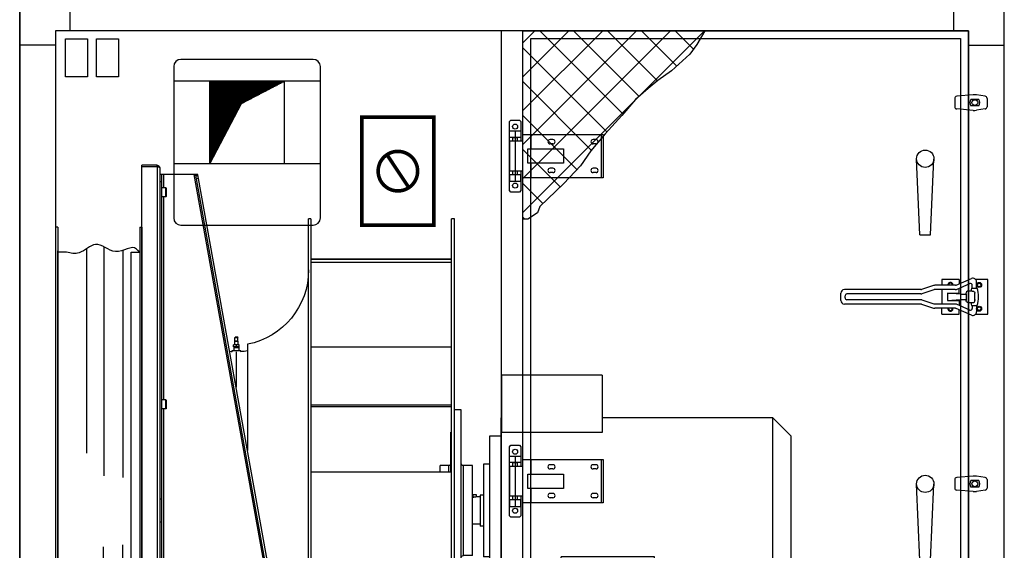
# Model space of a CAD drawing. Extents: x -156717 to 425753, y -51191 to 363295.
# Tile 44 of 256: x 62200 to 63570, y 97609 to 98346. Entities that reach past the tile are written whole.
import ezdxf

# ---------------------------------------------------------------- set-up
doc = ezdxf.new("R2010")
doc.units = 0
doc.header["$LTSCALE"] = 50
doc.layers.get('0').update_dxf_attribs({"linetype": 'CONTINUOUS'})
for name, color, linetype in [('01', 7, 'CONTINUOUS'), ('COTATION', 30, 'CONTINUOUS'), ('HACHURES', 8, 'CONTINUOUS'), ('TN-Accessoires', 8, 'CONTINUOUS')]:
    doc.layers.add(name, color=color, linetype=linetype)

# ---------------------------------------------------------------- blocks, each defined once
blk = doc.blocks.new('C5044')
at = {"layer": '01'}
for p, q in [((70, 1310), (70, 1360)), ((1300, 1310), (1300, 1360)), ((50, 1290), (0, 1290)), ((1320, 1290), (1370, 1290)), ((50, 70), (0, 70)), ((1320, 70), (1370, 70)), ((70, 50), (70, 0)), ((1300, 50), (1300, 0))]:
    blk.add_line(p, q, dxfattribs=at)
for points in [[(0, 0), (1370, 0), (1370, 1360), (0, 1360)], [(50, 50), (1320, 50), (1320, 1310), (50, 1310)]]:
    blk.add_lwpolyline(points, close=True, dxfattribs=at)
blk = doc.blocks.new('msza71')
at = {"color": 9}
for p, q in [((3, 393.9999610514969), (0, 393.9999610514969)), ((0, 393.9999610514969), (0, -393.9999610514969)), ((3, 393.9999610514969), (3, -393.9999610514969)), ((117, 393.9999610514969), (120, 393.9999610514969)), ((120, 393.9999610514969), (120, -393.9755045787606)), ((15, 358.9907755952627), (3, 358.9999610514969)), ((26.6406169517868, 361.587004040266), (26.6406169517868, 45.73771682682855)), ((53.15213182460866, 366.722566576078), (53.15213182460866, 48.1698003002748)), ((76.96604065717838, 363.9179428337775), (76.96604065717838, 79.78722954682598)), ((105, 358.9907755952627), (117, 358.9999610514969)), ((26.91720197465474, -361.3717911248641), (26.67642125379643, -47.81271246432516)), ((53.43293359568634, -366.866632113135), (53.18978707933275, -50.21684732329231)), ((77.24445194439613, -363.7269039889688), (77.0278847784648, -81.8007297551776)), ((15, -358.9908534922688), (3, -359.0000389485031)), ((105, -358.9908534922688), (117, -359.0000389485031)), ((0, -393.9999610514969), (3, -393.9999610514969)), ((117, -393.9999610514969), (120, -393.9999610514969))]:
    blk.add_line(p, q, dxfattribs=at)
at = {"color": 9, "linetype": 'Continuous'}
blk.add_line((120, 393.9999610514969), (120, -393.9755045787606), dxfattribs=at)
at = {"color": 9}
for points, knots in [([(3, 358.9999610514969), (7.462652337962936, 363.2572670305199), (13.77805225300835, 370.190771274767), (35.3729692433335, 349.2570038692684), (63.90767138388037, 379.2498502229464), (84.08183656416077, 354.7380159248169), (98.9196388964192, 357.7611254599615), (105, 358.9999610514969)], [20.64876208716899, 20.64876208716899, 20.64876208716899, 20.64876208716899, 21.01644543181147, 55.85019844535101, 85.19380903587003, 110.811624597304, 128.5982777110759, 128.5982777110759, 128.5982777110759, 128.5982777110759]), ([(3, -359.0000389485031), (6.216552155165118, -363.4695363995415), (13.7780522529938, -370.1908491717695), (35.37296924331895, -349.2570817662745), (63.90767138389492, -379.2499281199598), (84.08183656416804, -354.7380938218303), (98.91963889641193, -357.7612033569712), (105, -359.0000389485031)], [20.64876208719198, 20.64876208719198, 20.64876208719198, 20.64876208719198, 21.01644543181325, 55.85019844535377, 85.19380903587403, 110.811624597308, 128.5982777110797, 128.5982777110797, 128.5982777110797, 128.5982777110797])]:
    blk.add_open_spline(points, degree=3, knots=knots, dxfattribs=at)
at = {"layer": '01'}
for p, q in [((117, 393.9999610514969), (117, -393.9999610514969)), ((15, -358.9908534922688), (15, 358.9907755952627)), ((117, -359.0000389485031), (117, 361.1490335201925))]:
    blk.add_line(p, q, dxfattribs=at)
blk = doc.blocks.new('*X186')
at = {"color": 0}
for p, q in [((-1724.090703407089, 350.3484605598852), (-1703.113134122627, 371.3260298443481)), ((-1724.090703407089, 363.8188447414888), (-1716.58351830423, 371.3260298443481)), ((-1724.090703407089, 348.1033955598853), (-1700.868069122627, 371.3260298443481)), ((-1724.090703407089, 361.5737797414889), (-1714.33845330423, 371.3260298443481)), ((-1724.090703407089, 359.3287147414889), (-1712.09338830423, 371.3260298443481)), ((-1724.090703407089, 357.0836447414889), (-1709.84831830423, 371.3260298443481)), ((-1724.090703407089, 370.5540289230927), (-1723.318702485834, 371.3260298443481)), ((-1724.090703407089, 345.8583305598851), (-1699.090703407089, 370.8583305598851)), ((-1724.090703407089, 343.6132605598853), (-1699.090703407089, 368.6132605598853)), ((-1719.642749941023, 341.3260298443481), (-1699.090703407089, 361.8780763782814)), ((-1717.397684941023, 341.3260298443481), (-1699.090703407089, 359.6330113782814)), ((-1715.152619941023, 341.3260298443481), (-1699.090703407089, 357.3879463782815)), ((-1712.907549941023, 341.3260298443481), (-1699.090703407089, 355.1428763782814)), ((-1706.172365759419, 341.3260298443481), (-1699.090703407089, 348.4076921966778)), ((-1703.927300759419, 341.3260298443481), (-1699.090703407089, 346.1626271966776)), ((-1701.682235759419, 341.3260298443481), (-1699.090703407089, 343.9175621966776)), ((-1699.437165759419, 341.3260298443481), (-1699.090703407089, 341.6724921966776))]:
    blk.add_line(p, q, dxfattribs=at)
blk = doc.blocks.new('D25H30')
at = {"const_width": 0.15}
blk.add_lwpolyline([(-12.50000340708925, 2.984434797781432e-05), (-12.50000340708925, 30.00002984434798), (12.49999659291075, 30.00002984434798), (12.49999659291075, 2.984434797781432e-05)], close=True, dxfattribs=at)
blk.add_blockref('*X186', (1711.5907, -341.326))
blk = doc.blocks.new('SUPP1')
for p, q in [((86.99995291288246, 20.00001429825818), (26.99995291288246, 20.00001429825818)), ((26.99995291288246, 20.00001429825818), (26.99995291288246, 3.000014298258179)), ((29.99995291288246, 17.00001429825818), (83.99995291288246, 17.00001429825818)), ((29.99995291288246, 1.429825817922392e-05), (29.99995291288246, 17.00001429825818)), ((83.99995291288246, 17.00001429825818), (83.99995291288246, 1.429825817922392e-05)), ((86.99995291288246, 3.000014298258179), (86.99995291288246, 20.00001429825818)), ((26.99995291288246, 3.000014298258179), (-4.708711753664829e-05, 3.000014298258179)), ((-4.708711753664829e-05, 3.000014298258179), (-4.708711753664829e-05, 1.429825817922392e-05)), ((-4.708711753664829e-05, 1.429825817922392e-05), (29.99995291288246, 1.429825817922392e-05)), ((83.99995291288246, 1.429825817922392e-05), (113.9999529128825, 1.429825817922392e-05)), ((113.9999529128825, 3.000014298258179), (86.99995291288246, 3.000014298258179)), ((113.9999529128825, 1.429825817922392e-05), (113.9999529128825, 3.000014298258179))]:
    blk.add_line(p, q)
blk = doc.blocks.new('plot')
for name, p in [('D25H30', (3.407089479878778e-06, -30.00002984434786)), ('SUPP1', (-56.99995291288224, -50.00001429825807))]:
    blk.add_blockref(name, p)
blk = doc.blocks.new('er71c4dnh7', base_point=(4935.48576177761, -391.5057579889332))
at = {"color": 9, "linetype": 'Continuous'}
for p, q in [((4790.48576177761, 677.7707061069), (4790.48576177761, -275.0292938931)), ((4794.08576177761, 679.3707061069), (4794.08576177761, 681.3707061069)), ((4794.08576177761, 681.3707061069), (4815.48576177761, 681.3707061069)), ((4794.08576177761, 679.3707061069), (4794.08576177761, -276.6292938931)), ((4794.08576177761, 679.3707061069), (4815.48576177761, 679.3707061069)), ((4815.48576177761, -278.6292938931), (4815.48576177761, 681.3707061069)), ((4569.53304676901, -266.0987525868), (4737.42818684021, 668.3176519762)), ((4572.48576177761, -266.6292938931), (4740.38090184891, 667.7871106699)), ((4743.02579695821, 668.3707061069), (4574.41581631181, -270.0241266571)), ((4739.54849105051, 663.1543481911), (4736.59577604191, 663.6848894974)), ((4740.17285704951, 666.6292422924), (4737.22014204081, 667.1597835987)), ((4740.38090184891, 667.7871106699), (4737.42818684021, 668.3176519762)), ((4743.02579695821, 668.3707061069), (4787.48576177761, 668.3707061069)), ((4784.98576177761, 650.1207061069), (4784.98576177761, 668.3707061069)), ((4787.48576177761, -261.6292938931), (4787.48576177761, 668.3707061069)), ((4787.48576177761, 668.3707061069), (4790.48576177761, 668.3707061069)), ((4787.48576177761, 658.3707061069), (4790.48576177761, 658.3707061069)), ((4781.48576177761, 649.6207061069), (4781.48576177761, 638.1207061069)), ((4781.98576177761, 637.6207061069), (4781.98576177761, 650.1207061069)), ((4781.98576177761, 650.1207061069), (4787.48576177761, 650.1207061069)), ((4781.98576177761, 637.6207061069), (4787.48576177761, 637.6207061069)), ((4784.98576177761, 355.1207061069), (4784.98576177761, 637.6207061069)), ((4380.48576177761, 606.8707061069), (4384.48576177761, 606.8707061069)), ((4380.48576177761, -204.129267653), (4380.48576177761, 606.8706798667)), ((4384.48576177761, -204.129267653), (4384.48576177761, 606.8706798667)), ((4580.48576177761, 606.8707057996), (4580.48576177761, -204.1292935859)), ((4580.48576177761, 606.8707061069), (4583.48576177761, 606.8707061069)), ((4583.48576177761, -188.4452494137), (4583.48576177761, 606.8707057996)), ((4384.48576177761, 550.6937773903), (4580.48576177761, 550.6937773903)), ((4384.48576177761, 550.2695715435), (4580.48576177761, 550.2695715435)), ((4384.48576177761, 546.2786503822), (4580.48576177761, 546.2786503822)), ((4681.63572928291, 441.4248120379), (4682.08572928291, 442.4248120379)), ((4681.63572928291, 441.4248120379), (4686.33572928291, 441.4248120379)), ((4681.98572928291, 436.9248120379), (4681.98572928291, 441.4248120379)), ((4682.08572928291, 442.4248120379), (4685.88572928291, 442.4248120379)), ((4686.33572928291, 441.4248120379), (4685.88572928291, 442.4248120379)), ((4685.98572928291, 436.9248120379), (4685.98572928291, 441.4248120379)), ((4384.48576177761, 428.4523397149), (4580.48576177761, 428.4523397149)), ((4668.48576177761, 432.4966986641), (4668.48576177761, 284.6202267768)), ((4679.98572928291, 431.9248120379), (4687.98572928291, 431.9248120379)), ((4679.98572928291, 428.9248120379), (4679.98572928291, 431.9248120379)), ((4679.98572928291, 428.9248120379), (4687.98572928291, 428.9248120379)), ((4680.65021975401, 428.9248120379), (4680.38572928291, 427.4248120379)), ((4680.38572928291, 427.4248120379), (4687.58572928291, 427.4248120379)), ((4680.38572928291, 427.4248120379), (4680.38572928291, 423.9248120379)), ((4681.63572928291, 436.5748120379), (4681.98572928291, 436.9248120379)), ((4681.63572928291, 436.5748120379), (4686.33572928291, 436.5748120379)), ((4681.63572928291, 431.9248120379), (4681.63572928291, 436.5748120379)), ((4681.98572928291, 436.9248120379), (4685.98572928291, 436.9248120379)), ((4683.98572928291, 428.9248120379), (4683.98572928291, 431.9248120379)), ((4686.33572928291, 436.5748120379), (4685.98572928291, 436.9248120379)), ((4686.33572928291, 431.9248120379), (4686.33572928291, 436.5748120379)), ((4687.32123881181, 428.9248120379), (4687.58572928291, 427.4248120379)), ((4687.58572928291, 427.4248120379), (4687.58572928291, 423.9248120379)), ((4687.98572928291, 428.9248120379), (4687.98572928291, 431.9248120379)), ((4689.08572928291, 423.9248120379), (4678.88572928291, 423.9248120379)), ((4684.30633227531, 421.9899105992), (4684.30633227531, 372.6692352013)), ((4174.98576177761, 389.3707061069), (4174.98576177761, 309.7266011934)), ((4174.98576177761, 389.3707061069), (4314.98576177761, 389.3707061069)), ((4314.98576177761, 389.3707061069), (4314.98576177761, 309.7266011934)), ((4384.48576177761, 347.9790739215), (4580.48576177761, 347.9790739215)), ((4384.48576177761, 345.7013599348), (4580.48576177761, 345.7013599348)), ((4781.48576177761, 354.6207061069), (4781.48576177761, 343.1207061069)), ((4781.98576177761, 355.1207061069), (4787.48576177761, 355.1207061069)), ((4781.98576177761, 342.6207061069), (4781.98576177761, 355.1207061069)), ((4781.98576177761, 342.6207061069), (4787.48576177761, 342.6207061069)), ((4784.98576177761, 60.1207061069), (4784.98576177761, 342.6207061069)), ((3911.98576179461, 304.5707060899), (3937.78576179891, 330.3707060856)), ((3937.78576177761, 72.3707061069), (3937.78576177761, 330.3707061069)), ((3937.78576177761, 330.3707061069), (4174.98576177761, 330.3707061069)), ((4314.98576177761, 330.3707061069), (4315.98576177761, 330.3707061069)), ((4315.98576177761, 330.3707061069), (4315.98576177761, 72.3707061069)), ((4370.98576177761, 341.3707061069), (4380.48576177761, 341.3707061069)), ((4370.98576177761, 61.3707377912), (4370.98576177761, 341.3706744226)), ((3911.98576177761, 98.1707061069), (3911.98576177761, 304.5707061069)), ((4174.98576177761, 309.7266011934), (4314.98576177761, 309.7266011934)), ((4315.98576177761, 304.5707061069), (4331.98576177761, 304.5707061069)), ((4331.98576177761, 304.5707061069), (4331.98576177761, 98.1707061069)), ((4384.48576177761, 310.3707061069), (4385.48576177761, 310.3707061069)), ((4385.48576177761, 254.5509361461), (4385.48576177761, 310.3706105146)), ((4331.98576177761, 265.8707061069), (4339.98576177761, 265.8707061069)), ((4339.98576177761, 265.8707061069), (4339.98576177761, 136.8707061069)), ((4355.23576177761, 263.8707061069), (4367.98576177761, 263.8707061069)), ((4355.23576177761, 138.8709323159), (4355.23576177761, 263.8704798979)), ((4367.98576177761, 138.8707061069), (4367.98576177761, 263.8707061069)), ((4388.48576177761, 254.5509361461), (4388.48576177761, 263.8707061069)), ((4388.48576177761, 263.8707061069), (4400.23576177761, 263.8707061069)), ((4400.23576177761, 254.5509361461), (4400.23576177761, 263.8704798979)), ((4384.48576177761, 254.5509361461), (4580.48576177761, 254.5509361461)), ((4400.23576177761, 254.6844340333), (4580.48576177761, 254.6844340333)), ((4339.98576177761, 222.8707061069), (4344.98576177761, 222.8707061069)), ((4344.98576177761, 222.8707061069), (4344.98576177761, 179.8707061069)), ((4344.98576177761, 220.3707061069), (4349.98576177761, 220.3707061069)), ((4349.98576177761, 220.3707061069), (4349.98576177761, 223.3707061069)), ((4349.98576177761, 223.3707061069), (4355.23576177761, 223.3707061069)), ((4354.98576177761, 223.3707061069), (4354.98576177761, 219.7010088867)), ((4354.98576177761, 219.7010088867), (4355.23576177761, 219.7010088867)), ((4787.48576177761, 217.3707061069), (4790.48576177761, 217.3707061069)), ((4339.98576177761, 179.8707061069), (4344.98576177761, 179.8707061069)), ((4344.98576177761, 182.3707061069), (4355.23576177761, 182.3707061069)), ((4787.48576177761, 185.3707061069), (4790.48576177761, 185.3707061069)), ((4101.98576177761, 84.3707061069), (4101.98576177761, 137.0560738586)), ((4101.98576177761, 137.0560738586), (4231.98576177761, 137.0560738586)), ((4231.98576177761, 84.3707061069), (4231.98576177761, 137.0560738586)), ((4355.23576177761, 138.8707061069), (4367.98576177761, 138.8707061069)), ((4331.98576177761, 136.8707061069), (4339.98576177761, 136.8707061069)), ((3911.98576179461, 98.1707061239), (3937.78576179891, 72.3707061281)), ((4315.98576177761, 98.1707061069), (4331.98576177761, 98.1707061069)), ((4055.98576177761, 69.3707061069), (4055.98576177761, 84.3707061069)), ((4279.98576177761, 84.3707061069), (4055.98576177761, 84.3707061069)), ((4279.98576177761, 69.3707061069), (4279.98576177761, 84.3707061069)), ((3937.78576177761, 72.3707061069), (4055.98576177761, 72.3707061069)), ((4055.17548997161, 64.031491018), (4053.36521816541, 68.6922759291)), ((4296.98576177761, 69.3707061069), (4055.98576177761, 69.3707061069)), ((4056.98576177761, 69.3707061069), (4056.98576177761, 63.7194305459)), ((4279.98576177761, 72.3707061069), (4315.98576177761, 72.3707061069)), ((4296.98576177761, 69.3707061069), (4296.98576177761, 63.7194305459)), ((4298.79603358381, 64.031491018), (4300.60630538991, 68.6922759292)), ((4046.98576177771, 59.3707061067), (4046.98576177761, -275.9559198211)), ((4046.98576177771, 59.3707061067), (4049.19241207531, 59.3707061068)), ((4050.04948174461, 59.9890619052), (4047.02526335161, 60.25866506)), ((4296.98576177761, 65.945146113), (4056.98576177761, 65.945146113)), ((4056.98576177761, -267.9780183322), (4056.98576177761, 63.7194305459)), ((4296.98576177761, -267.9780183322), (4296.98576177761, 63.7194305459)), ((4303.92204181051, 59.9890619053), (4306.94626020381, 60.2586650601)), ((4306.98576177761, 59.3707061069), (4304.77911147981, 59.3707061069)), ((4306.98576177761, 59.3707061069), (4306.98576177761, -272.0849165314)), ((4370.98576177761, 61.3707061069), (4380.48576177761, 61.3707061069)), ((4781.48576177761, 59.6207061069), (4781.48576177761, 48.1207061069)), ((4781.98576177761, 60.1207061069), (4787.48576177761, 60.1207061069)), ((4781.98576177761, 47.6207061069), (4781.98576177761, 60.1207061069)), ((4781.98576177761, 47.6207061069), (4787.48576177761, 47.6207061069)), ((4784.98576177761, -234.8792938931), (4784.98576177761, 47.6207061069)), ((4384.48576177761, 35.2894850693), (4580.48576177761, 35.2894850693)), ((4668.48576177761, -12.9331722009), (4668.48576177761, 5.6745844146)), ((4384.48576177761, -152.3375569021), (4580.48576177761, -152.3375569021)), ((4380.48576177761, -204.1292938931), (4384.48576177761, -204.1292938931)), ((4580.48576177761, -204.1292938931), (4580.66766608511, -204.1292938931)), ((4781.48576177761, -246.8792935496), (4781.48576177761, -235.3792942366)), ((4781.98576177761, -234.8792938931), (4787.48576177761, -234.8792938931)), ((4781.98576177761, -247.3792938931), (4781.98576177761, -234.8792938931)), ((4781.98576177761, -247.3792938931), (4787.48576177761, -247.3792938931)), ((4784.98576177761, -261.6292938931), (4784.98576177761, -247.3792938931)), ((4046.98576177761, -272.668699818), (4051.98576177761, -272.668699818)), ((4052.00551256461, -272.3768081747), (4047.02526335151, -272.0849165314)), ((4051.98576177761, -272.668699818), (4051.98576177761, -275.9559198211)), ((4055.17548997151, -269.60449474), (4053.36521816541, -266.540289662)), ((4056.98576177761, -267.9780183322), (4056.98576177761, -278.6292938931)), ((4296.98576177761, -271.9165138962), (4056.98576177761, -271.9165138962)), ((4296.98576177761, -273.6292938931), (4056.98576177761, -273.6292938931)), ((4296.98576177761, -267.9780183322), (4296.98576177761, -278.6292938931)), ((4298.79603358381, -269.60449474), (4300.60630538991, -266.540289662)), ((4301.96601099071, -272.3768081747), (4306.94626020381, -272.0849165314)), ((4306.98576177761, -272.668699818), (4301.98576177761, -272.668699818)), ((4301.98576177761, -272.668699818), (4301.98576177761, -275.9559198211)), ((4306.98576177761, -272.668699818), (4306.98576177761, -275.9559198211)), ((4572.48576177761, -266.6292938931), (4569.53304676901, -266.0987525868)), ((4572.48576177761, -266.6292938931), (4573.40476971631, -266.7944204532)), ((4572.48576177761, -271.3662407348), (4574.41581631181, -270.0241266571)), ((4572.48576177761, -271.3662407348), (4572.48576177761, -278.6292938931)), ((4573.40476971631, -266.7944204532), (4574.94635761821, -267.0714116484)), ((4777.98576177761, -267.6292938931), (4777.98576177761, -278.6292938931)), ((4783.98576177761, -261.6292938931), (4787.48576177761, -261.6292938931)), ((4790.48576177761, -261.6292938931), (4787.48576177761, -261.6292938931)), ((3942.98576177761, -281.6292938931), (4777.98576177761, -281.6292938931)), ((3942.98576177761, -281.6292938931), (3942.98576177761, -297.6292938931)), ((4046.98576177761, -275.9559198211), (4051.98576177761, -275.9559198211)), ((4296.98576177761, -278.6292938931), (4056.98576177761, -278.6292938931)), ((4062.48576177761, -278.6292938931), (4062.48576177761, -281.6292938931)), ((4136.98576177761, -278.6292938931), (4136.98576177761, -281.6292938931)), ((4216.98576177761, -278.6292938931), (4216.98576177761, -281.6292938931)), ((4291.48576177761, -278.6292938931), (4291.48576177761, -281.6292938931)), ((4306.98576177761, -275.9559198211), (4301.98576177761, -275.9559198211)), ((4572.48576177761, -276.1292938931), (4777.98576177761, -276.1292938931)), ((4572.48576177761, -278.6292938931), (4777.98576177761, -278.6292938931)), ((4572.48576177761, -278.6292938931), (4572.48576177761, -281.6292938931)), ((4777.98576177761, -281.6292938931), (4777.98576177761, -278.6292938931)), ((4777.98576177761, -281.6292938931), (4777.98576177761, -297.6292938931)), ((4794.08576177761, -276.6292938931), (4815.48576177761, -276.6292938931)), ((4794.08576177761, -276.6292938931), (4794.08576177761, -278.6292938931)), ((4794.08576177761, -278.6292938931), (4815.48576177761, -278.6292938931)), ((3935.48576177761, -288.6292938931), (3930.48576177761, -293.6292938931)), ((3930.48576177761, -325.6292938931), (3930.48576177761, -293.6292938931)), ((3935.48576177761, -288.6292938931), (3942.98576177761, -288.6292938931)), ((4777.98576177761, -288.6292938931), (3942.98576177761, -288.6292938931)), ((4777.98576177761, -297.6292938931), (3942.98576177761, -297.6292938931)), ((4777.98576177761, -288.6292938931), (4785.48576177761, -288.6292938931)), ((4790.48576177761, -293.6292938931), (4785.48576177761, -288.6292938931)), ((4790.48576177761, -325.6292938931), (4790.48576177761, -293.6292938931)), ((4790.48576177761, -325.6292938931), (3930.48576177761, -325.6292938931)), ((3930.48576177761, -325.6292938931), (3930.48576177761, -341.6292938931)), ((4790.48576177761, -325.6292938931), (4790.48576177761, -341.6292938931)), ((4790.48576177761, -334.6292938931), (3930.48576177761, -334.6292938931)), ((4790.48576177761, -341.6292938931), (3930.48576177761, -341.6292938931))]:
    blk.add_line(p, q, dxfattribs=at)
at = {"color": 9}
for p in [(4935.48576177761, -192.6292549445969), (4812.48576177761, -391.5057579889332)]:
    blk.add_line(p, (4935.48576177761, -391.5057579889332), dxfattribs=at)
at = {"color": 9, "linetype": 'Continuous'}
blk.add_circle((4655.48576177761, -3.6292938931), 16, dxfattribs=at)
for centre, radius, start, end in [((4794.08576177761, 677.7707061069), 3.600000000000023, 90, 180), ((4794.08576177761, 677.7707061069), 1.600000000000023, 90, 121.2484292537), ((4781.98576177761, 649.6207061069), 0.5, 90, 180), ((4781.98576177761, 638.1207061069), 0.5, 180, 270), ((4688.84567598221, 535.8707061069), 105.3599142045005, 180, 258.8579812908), ((4684.23083923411, 518.8206760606), 96.80000000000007, 260.6363702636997, 266.4204442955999), ((4678.88572928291, 422.9248120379), 1, 90, 224.8462005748), ((4689.08572928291, 422.9248120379), 1.00000000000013, 305.5658691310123, 90.00000000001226), ((4684.18576177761, 576.620658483), 154.6, 272.0267547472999, 273.3532356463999), ((4781.98576177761, 354.6207061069), 0.5, 90, 180), ((4781.98576177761, 343.1207061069), 0.5, 180, 270), ((4367.98576177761, 266.8707061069), 3, 270, 0), ((4388.48576177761, 266.8707061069), 3, 180, 270), ((4367.98576177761, 135.8707061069), 3, 0, 90), ((4056.98576177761, 59.3707061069), 10, 94.81443378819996, 180.0000000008), ((4296.98576177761, 59.3707061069), 10, 0, 90), ((4056.98576177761, 59.3707061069), 5, 89.99999999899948, 160.2531767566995), ((4296.98576177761, 59.3707061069), 5.000000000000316, 19.74682324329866, 89.99999999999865), ((4781.98576177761, 59.6207061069), 0.5, 90, 180), ((4781.98576177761, 48.1207061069), 0.5, 180, 270), ((4688.84567598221, -133.1292938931), 105.3599142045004, 142.8932848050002, 178.7311516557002), ((4781.98576177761, -235.3792938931), 0.5, 90, 180), ((4781.98576177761, -246.8792938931), 0.5, 180, 270), ((4783.98576177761, -267.6292938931), 6, 90, 180), ((4062.48576177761, -284.1292938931), 5.5, 90, 152.944667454), ((4291.48576177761, -284.1292938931), 5.500000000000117, 27.05533254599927, 89.99999999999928), ((4794.08576177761, -275.0292938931), 3.600000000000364, 180, 270), ((4794.08576177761, -275.0292938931), 1.599999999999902, 238.7515707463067, 270.0000000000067)]:
    blk.add_arc(centre, radius, start, end, dxfattribs=at)
for points, start_tangent, end_tangent in [([(4790.48576177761, 677.7707061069), (4790.49347241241, 677.8373727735), (4790.51656027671, 677.9040394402), (4790.55493747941, 677.9707061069), (4790.60842880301, 678.0373727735), (4790.75979546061, 678.1707061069), (4790.96807032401, 678.3040394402), (4791.22968975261, 678.4373727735), (4791.54017736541, 678.5707061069), (4791.89422063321, 678.7040394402), (4792.28576177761, 678.8373727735), (4792.70810142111, 678.9707061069), (4793.15401321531, 679.1040394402), (4793.61586748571, 679.2373727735), (4794.08576177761, 679.3707061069)], (0, 1), (0.9622253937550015, 0.2722540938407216)), ([(4737.42818684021, 668.3176519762), (4737.48182058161, 668.3894517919), (4737.61390273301, 668.4472012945), (4737.82240817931, 668.4911317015), (4738.10511785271, 668.5218623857), (4738.45711691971, 668.5399747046), (4738.87490030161, 668.5464415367), (4739.35075108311, 668.5423014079), (4739.88008463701, 668.5287250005), (4740.45309848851, 668.5071255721), (4741.06389900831, 668.4789051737), (4741.70171663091, 668.4456971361), (4742.35920388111, 668.4090423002), (4743.02579695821, 668.3707061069)], (0.176847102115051, 0.9842383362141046), (0.998333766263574, -0.05770347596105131)), ([(4740.38090184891, 667.7871106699), (4740.42246784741, 667.8755600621), (4740.51418817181, 667.9557570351), (4740.65412290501, 668.0271470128), (4740.83798294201, 668.0897586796), (4741.06507350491, 668.1452258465), (4741.33136590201, 668.1941134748), (4741.62930866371, 668.2368499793), (4741.95212935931, 668.2744933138), (4742.29873121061, 668.3087495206), (4742.66013989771, 668.3404891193), (4743.02579695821, 668.3707061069)], (0.1768471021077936, 0.9842383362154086), (0.996671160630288, 0.08152666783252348)), ([(4349.98576177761, 220.3707061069), (4350.02709917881, 220.3598697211), (4350.15326404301, 220.3273153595), (4350.36346346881, 220.2748231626), (4350.65203496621, 220.2063422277), (4351.01365255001, 220.1264426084), (4351.44817963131, 220.039248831), (4351.94535960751, 219.9514500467), (4352.49094905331, 219.8700058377), (4353.07698415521, 219.800123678), (4353.69961710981, 219.7460746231), (4354.34273444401, 219.7122841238), (4354.98576177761, 219.7010088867)], (0.9670745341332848, -0.2544933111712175), (1, 0)), ([(4046.98576177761, 55.2612320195), (4046.99015341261, 55.4560545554), (4047.00332446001, 55.6507059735), (4047.02526335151, 55.8450153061)], (0, 1), (0.1343682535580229, 0.9909314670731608)), ([(4047.02526335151, 55.8450153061), (4047.14971493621, 56.4468539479), (4047.35920083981, 57.0411120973), (4047.65156223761, 57.6200471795), (4048.02250303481, 58.1763117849), (4048.46994394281, 58.7076966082), (4048.99247560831, 59.2117744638), (4049.58382183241, 59.6818419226), (4050.23593176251, 60.1120726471), (4050.94565051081, 60.5009021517), (4051.71032768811, 60.8464033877), (4052.52042131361, 61.1438216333), (4053.36521816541, 61.3896421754)], (0.1343682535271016, 0.9909314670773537), (0.9689095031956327, 0.2474153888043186)), ([(4053.36521816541, 61.3896421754), (4053.90194191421, 61.5377747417), (4054.43376059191, 61.7068521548), (4054.93730607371, 61.891359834), (4055.40090865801, 62.0892621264), (4055.80665458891, 62.2941242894), (4056.14647303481, 62.5017189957), (4056.42329491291, 62.7111939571), (4056.63732620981, 62.9178682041), (4056.79445815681, 63.120804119), (4056.90227479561, 63.3220678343), (4056.96522263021, 63.5220130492), (4056.98576177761, 63.7194305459)], (0.9689095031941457, 0.2474153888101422), (0, 1)), ([(4296.98576177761, 63.7194305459), (4297.00630092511, 63.5220130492), (4297.06924875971, 63.3220678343), (4297.17706539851, 63.120804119), (4297.33419734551, 62.9178682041), (4297.54822864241, 62.7111939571), (4297.82505052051, 62.5017189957), (4298.16486896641, 62.2941242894), (4298.57061489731, 62.0892621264), (4299.03421748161, 61.891359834), (4299.53776296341, 61.7068521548), (4300.06958164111, 61.5377747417), (4300.60630538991, 61.3896421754)], (0, -1), (0.9689095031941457, -0.2474153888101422)), ([(4306.94626020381, 55.8450153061), (4306.82180861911, 56.4468539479), (4306.61232271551, 57.0411120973), (4306.31996131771, 57.6200471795), (4305.94902052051, 58.1763117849), (4305.50157961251, 58.7076966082), (4304.97904794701, 59.2117744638), (4304.38770172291, 59.6818419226), (4303.73559179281, 60.1120726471), (4303.02587304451, 60.5009021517), (4302.26119586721, 60.8464033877), (4301.45110224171, 61.1438216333), (4300.60630538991, 61.3896421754)], (-0.1343682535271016, 0.9909314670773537), (-0.9689095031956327, 0.2474153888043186)), ([(4306.98576177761, 55.2612320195), (4306.98137014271, 55.4560545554), (4306.96819909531, 55.6507059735), (4306.94626020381, 55.8450153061)], (0, 1), (-0.1343682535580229, 0.9909314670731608)), ([(4060.98576177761, -3.6292938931), (4061.05401495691, -2.51690152), (4061.25819218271, -1.4139996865), (4061.59655148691, -0.329997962), (4062.06620610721, 0.7258553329), (4062.66314911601, 1.7445520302), (4063.38228760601, 2.7174009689), (4064.21748614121, 3.6361021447), (4065.16161910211, 4.4928175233), (4066.20663147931, 5.2802379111), (4067.34360759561, 5.9916453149), (4068.56284717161, 6.6209702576), (4069.85394808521, 7.1628435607), (4071.20589511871, 7.6126421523), (4072.60715393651, 7.9665285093), (4074.04576949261, 8.2214833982), (4075.50946802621, 8.3753316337), (4076.98576177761, 8.4267606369)], (0, 1), (1, 0)), ([(4061.13571591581, -5.2698586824), (4061.25819218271, -4.7012196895), (4061.59655148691, -3.617217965), (4062.06620610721, -2.5613646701), (4062.66314911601, -1.5426679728), (4063.38228760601, -0.5698190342), (4064.21748614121, 0.3488821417), (4065.16161910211, 1.2055975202), (4066.20663147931, 1.993017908), (4067.34360759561, 2.7044253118), (4068.56284717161, 3.3337502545), (4069.85394808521, 3.8756235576), (4071.20589511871, 4.3254221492), (4072.60715393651, 4.6793085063), (4074.04576949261, 4.9342633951), (4075.50946802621, 5.0881116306), (4076.98576177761, 5.1395406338)], (0.1799958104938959, 0.9836673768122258), (1, 0)), ([(4076.98576177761, 8.4267606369), (4078.46205552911, 8.3753316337), (4079.92575406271, 8.2214833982), (4081.36436961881, 7.9665285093), (4082.76562843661, 7.6126421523), (4084.11757547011, 7.1628435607), (4085.40867638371, 6.6209702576), (4086.62791595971, 5.9916453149), (4087.76489207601, 5.2802379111), (4088.80990445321, 4.4928175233), (4089.75403741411, 3.6361021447), (4090.58923594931, 2.7174009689), (4091.30837443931, 1.7445520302), (4091.90531744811, 0.7258553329), (4092.37497206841, -0.329997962), (4092.71333137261, -1.4139996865), (4092.91750859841, -2.51690152), (4092.98576177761, -3.6292938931)], (1, 0), (0, -1)), ([(4076.98576177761, 5.1395406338), (4078.46205552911, 5.0881116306), (4079.92575406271, 4.9342633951), (4081.36436961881, 4.6793085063), (4082.76562843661, 4.3254221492), (4084.11757547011, 3.8756235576), (4085.40867638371, 3.3337502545), (4086.62791595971, 2.7044253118), (4087.76489207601, 1.993017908), (4088.80990445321, 1.2055975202), (4089.75403741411, 0.3488821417), (4090.58923594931, -0.5698190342), (4091.30837443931, -1.5426679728), (4091.90531744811, -2.5613646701), (4092.37497206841, -3.617217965), (4092.71333137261, -4.7012196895), (4092.83580763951, -5.2698586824)], (1, 0), (0.1799958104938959, -0.9836673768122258)), ([(4076.98576177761, -15.6853484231), (4075.50946802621, -15.6339194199), (4074.04576949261, -15.4800711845), (4072.60715393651, -15.2251162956), (4071.20589511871, -14.8712299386), (4069.85394808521, -14.421431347), (4068.56284717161, -13.8795580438), (4067.34360759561, -13.2502331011), (4066.20663147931, -12.5388256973), (4065.16161910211, -11.7514053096), (4064.21748614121, -10.894689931), (4063.38228760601, -9.9759887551), (4062.66314911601, -9.0031398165), (4062.06620610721, -7.9844431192), (4061.59655148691, -6.9285898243), (4061.25819218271, -5.8445880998), (4061.05401495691, -4.7416862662), (4060.98576177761, -3.6292938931)], (-1, 0), (0, 1)), ([(4092.98576177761, -3.6292938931), (4092.91750859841, -4.7416862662), (4092.71333137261, -5.8445880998), (4092.37497206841, -6.9285898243), (4091.90531744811, -7.9844431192), (4091.30837443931, -9.0031398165), (4090.58923594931, -9.9759887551), (4089.75403741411, -10.894689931), (4088.80990445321, -11.7514053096), (4087.76489207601, -12.5388256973), (4086.62791595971, -13.2502331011), (4085.40867638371, -13.8795580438), (4084.11757547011, -14.421431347), (4082.76562843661, -14.8712299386), (4081.36436961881, -15.2251162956), (4079.92575406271, -15.4800711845), (4078.46205552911, -15.6339194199), (4076.98576177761, -15.6853484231)], (0, -1), (-1, 0)), ([(4046.98576177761, -272.668699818), (4046.99015341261, -272.473877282), (4047.00332446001, -272.279225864), (4047.02526335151, -272.0849165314)], (0, 1), (0.1343682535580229, 0.9909314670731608)), ([(4047.02526335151, -272.0849165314), (4047.14971493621, -271.4830778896), (4047.35920083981, -270.8888197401), (4047.65156223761, -270.309884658), (4048.02250303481, -269.7536200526), (4048.46994394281, -269.2222352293), (4048.99247560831, -268.7181573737), (4049.58382183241, -268.2480899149), (4050.23593176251, -267.8178591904), (4050.94565051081, -267.4290296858), (4051.71032768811, -267.0835284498), (4052.52042131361, -266.7861102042), (4053.36521816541, -266.540289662)], (0.1343682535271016, 0.9909314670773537), (0.9689095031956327, 0.2474153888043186)), ([(4051.98576177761, -272.668699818), (4051.98795759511, -272.57128855), (4051.99454311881, -272.473962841), (4052.00551256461, -272.3768081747)], (0, 1), (0.1343682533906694, 0.9909314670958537)), ([(4052.00551256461, -272.3768081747), (4052.08530408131, -272.0160349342), (4052.22607853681, -271.6618408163), (4052.42540756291, -271.3208322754), (4052.68002251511, -270.9976264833), (4052.98911869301, -270.6934285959), (4053.34771404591, -270.4136948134), (4053.74922052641, -270.1630876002), (4054.19210080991, -269.9424500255), (4054.67051672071, -269.7551293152), (4055.17548997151, -269.60449474)], (0.1343682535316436, 0.9909314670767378), (0.968909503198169, 0.2474153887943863)), ([(4056.98576177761, -267.9780183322), (4056.96522263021, -267.7806285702), (4056.90227479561, -267.581113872), (4056.79445815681, -267.3817981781), (4056.63732620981, -267.1844402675), (4056.42329491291, -266.9905977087), (4056.14647303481, -266.8066993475), (4055.80665458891, -266.6444360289), (4055.40090865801, -266.514034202), (4054.93730607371, -266.4287787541), (4054.43376059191, -266.4008222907), (4053.90194191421, -266.4372046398), (4053.36521816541, -266.540289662)], (0, 1), (-0.968909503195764, -0.2474153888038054)), ([(4056.98576177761, -271.2652383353), (4056.95807369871, -270.9414508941), (4056.87788755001, -270.6325674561), (4056.75277442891, -270.3542556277), (4056.59152728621, -270.1133276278), (4056.40759272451, -269.9187685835), (4056.20821635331, -269.7689043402), (4056.00081445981, -269.6618047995), (4055.79277262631, -269.5953582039), (4055.58471555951, -269.5652973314), (4055.37787729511, -269.5689468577), (4055.17548997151, -269.60449474)], (0, 1), (-0.968909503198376, -0.2474153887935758)), ([(4300.60630538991, -266.540289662), (4300.06958164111, -266.4372046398), (4299.53776296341, -266.4008222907), (4299.03421748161, -266.4287787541), (4298.57061489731, -266.514034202), (4298.16486896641, -266.6444360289), (4297.82505052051, -266.8066993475), (4297.54822864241, -266.9905977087), (4297.33419734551, -267.1844402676), (4297.17706539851, -267.3817981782), (4297.06924875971, -267.581113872), (4297.00630092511, -267.7806285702), (4296.98576177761, -267.9780183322)], (-0.968909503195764, 0.2474153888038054), (0, -1)), ([(4298.79603358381, -269.60449474), (4298.59364626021, -269.5689468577), (4298.38680799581, -269.5652973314), (4298.17875092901, -269.5953582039), (4297.97070909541, -269.6618047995), (4297.76330720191, -269.7689043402), (4297.56393083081, -269.9187685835), (4297.37999626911, -270.1133276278), (4297.21874912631, -270.3542556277), (4297.09363600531, -270.6325674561), (4297.01344985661, -270.9414508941), (4296.98576177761, -271.2652383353)], (-0.968909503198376, 0.2474153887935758), (0, -1)), ([(4301.96601099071, -272.3768081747), (4301.88621947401, -272.0160349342), (4301.74544501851, -271.6618408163), (4301.54611599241, -271.3208322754), (4301.29150104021, -270.9976264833), (4300.98240486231, -270.6934285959), (4300.62380950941, -270.4136948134), (4300.22230302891, -270.1630876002), (4299.77942274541, -269.9424500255), (4299.30100683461, -269.7551293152), (4298.79603358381, -269.60449474)], (-0.1343682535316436, 0.9909314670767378), (-0.968909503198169, 0.2474153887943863)), ([(4306.94626020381, -272.0849165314), (4306.82180861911, -271.4830778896), (4306.61232271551, -270.8888197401), (4306.31996131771, -270.309884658), (4305.94902052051, -269.7536200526), (4305.50157961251, -269.2222352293), (4304.97904794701, -268.7181573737), (4304.38770172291, -268.2480899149), (4303.73559179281, -267.8178591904), (4303.02587304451, -267.4290296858), (4302.26119586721, -267.0835284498), (4301.45110224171, -266.7861102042), (4300.60630538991, -266.540289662)], (-0.1343682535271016, 0.9909314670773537), (-0.9689095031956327, 0.2474153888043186)), ([(4301.98576177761, -272.668699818), (4301.98356596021, -272.57128855), (4301.97698043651, -272.473962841), (4301.96601099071, -272.3768081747)], (0, 1), (-0.1343682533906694, 0.9909314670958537)), ([(4306.98576177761, -272.668699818), (4306.98137014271, -272.473877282), (4306.96819909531, -272.279225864), (4306.94626020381, -272.0849165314)], (0, 1), (-0.1343682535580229, 0.9909314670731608)), ([(4571.55486423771, -266.4620310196), (4572.00374186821, -268.8942521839), (4572.48576177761, -271.3662407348)], (0.1665138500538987, -0.9860391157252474), (0.1864861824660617, -0.9824575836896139)), ([(4573.40476971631, -266.7944204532), (4572.98340969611, -269.0863082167), (4572.48576177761, -271.3662407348)], (-0.1321763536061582, -0.9912262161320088), (-0.1970735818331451, -0.9803887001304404)), ([(4790.48576177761, -275.0292938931), (4790.49347241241, -275.0959605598), (4790.51656027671, -275.1626272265), (4790.55493747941, -275.2292938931), (4790.60842880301, -275.2959605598), (4790.75979546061, -275.4292938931), (4790.96807032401, -275.5626272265), (4791.22968975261, -275.6959605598), (4791.54017736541, -275.8292938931), (4791.89422063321, -275.9626272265), (4792.28576177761, -276.0959605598), (4792.70810142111, -276.2292938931), (4793.15401321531, -276.3626272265), (4793.61586748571, -276.4959605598), (4794.08576177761, -276.6292938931)], (0, -1), (0.9622253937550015, -0.2722540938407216))]:
    blk.add_spline(points, degree=3, dxfattribs=dict(at, start_tangent=start_tangent, end_tangent=end_tangent))
at = {"color": 9}
for name, p in [('msza71', (4815.48576177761, 201.3707061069)), ('plot', (3981.48576177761, -341.5057579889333)), ('plot', (4755.48576177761, -341.5057579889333))]:
    blk.add_blockref(name, p, dxfattribs=at)
blk = doc.blocks.new('r42', base_point=(-38378.68599496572, -3656.668738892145))
blk.add_lwpolyline([(-37758.68599496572, -3656.668738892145), (-37728.68599496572, -3656.668738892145), (-37728.68599496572, -4916.668738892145), (-37758.68599496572, -4916.668738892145)], close=True)
blk = doc.blocks.new('*X179')
at = {"color": 0}
for p, q in [((8142.856964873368, 8300.011446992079), (8311.263446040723, 8468.417928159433)), ((8142.856964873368, 8331.44234341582), (8279.832549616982, 8468.417928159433)), ((8142.856964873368, 8362.873239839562), (8248.40165319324, 8468.417928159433)), ((8142.856964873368, 8394.304136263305), (8216.970756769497, 8468.417928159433)), ((8142.856964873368, 8425.735032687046), (8185.539860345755, 8468.417928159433)), ((8142.856964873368, 8457.165929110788), (8154.108963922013, 8468.417928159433)), ((8235.914359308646, 8391.029848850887), (8158.526280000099, 8468.417928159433)), ((8250.846328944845, 8407.528775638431), (8189.957176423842, 8468.417928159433)), ((8267.809742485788, 8421.99625852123), (8221.388072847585, 8468.417928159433)), ((8285.620910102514, 8435.615987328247), (8252.818969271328, 8468.417928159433)), ((8301.269293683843, 8451.398500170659), (8284.249865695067, 8468.417928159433)), ((8220.947513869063, 8374.565797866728), (8142.856964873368, 8452.656346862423)), ((8206.376166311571, 8357.706249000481), (8142.856964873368, 8421.225450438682)), ((8192.984893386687, 8339.666625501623), (8142.856964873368, 8389.79455401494)), ((8177.49538289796, 8323.725239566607), (8142.856964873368, 8358.363657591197)), ((8161.504369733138, 8308.285356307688), (8142.856964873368, 8326.932761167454)), ((8144.697520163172, 8293.66130945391), (8142.856964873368, 8295.501864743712))]:
    blk.add_line(p, q, dxfattribs=at)
blk = doc.blocks.new('garant')
blk.add_lwpolyline([(-3.512663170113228e-05, 2.815943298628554e-05), (253.299237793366, 2.815943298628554e-05), (242.2035431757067, -19.4228069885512), (232.2174042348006, -32.72210837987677), (206.6972101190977, -55.99588581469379), (187.8343500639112, -69.29518720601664), (174.5195440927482, -80.37793836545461), (156.7663775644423, -95.89378998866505), (137.9035175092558, -118.0592135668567), (114.6024347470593, -143.5495412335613), (94.63015686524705, -166.8233186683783), (80.20565736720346, -187.8805458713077), (56.90457460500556, -212.2625196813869), (23.61735290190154, -244.4024980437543), (20.28868587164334, -253.2686989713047), (6.973742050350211, -262.1348998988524), (-3.512663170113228e-05, -262.1348998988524)], close=True)
at = {"xscale": 1.5, "yscale": 1.5, "zscale": 1.5}
blk.add_blockref('*X179', (-12214.28548243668, -12702.62686407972), dxfattribs=at)
blk = doc.blocks.new('GP4')
at = {"layer": '01'}
blk.add_blockref('garant', (3.512663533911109e-05, -2.815943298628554e-05), dxfattribs=at)
at = {"layer": '01', "xscale": -1, "rotation": 270}
blk.add_blockref('garant', (619.9961987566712, -1259.996184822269), dxfattribs=at)
blk = doc.blocks.new('CHARNIERE')
for p, q in [((0, 35), (0, -35)), ((10.5, 21), (10.5, 30)), ((10.5, 30), (122.5, 30)), ((22.5, 10), (22.5, 30)), ((119.5, 30), (119.5, -30)), ((122.5, 30), (122.5, -30)), ((-7.5, 21), (10.5, 21)), ((-7.5, -21), (-7.5, 21)), ((52.5, 23), (48.5, 23)), ((52.5, 17), (48.5, 17)), ((112.5, 23), (108.5, 23)), ((112.5, 17), (108.5, 17)), ((22.5, -30), (22.5, -10)), ((10.5, -21), (-7.5, -21)), ((10.5, -30), (10.5, -21)), ((52.5, -17), (48.5, -17)), ((52.5, -23), (48.5, -23)), ((112.5, -17), (108.5, -17)), ((112.5, -23), (108.5, -23)), ((122.5, -30), (10.5, -30))]:
    blk.add_line(p, q)
for points in [[(-8, -48), (-8, 48.00000000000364), (-6, 50.00000000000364), (6, 50), (8, 48), (8, 20.99999999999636)], [(-3, 21.00000000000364), (-3, 26), (3, 26), (3, 21.00000000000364)], [(8, -21.00000000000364), (8, -48), (6, -50), (-6, -50), (-8, -48)], [(-3, -26), (-3, -20.99999999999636)], [(3, -20.99999999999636), (3, -26), (-3, -26)]]:
    blk.add_lwpolyline(points)
for points in [[(-8, 26), (-8, 35), (8, 35), (8, 26)], [(17.5, -10), (17.5, 10), (67.5, 10), (67.5, -10)], [(-8, -26), (-8, -35), (8, -35), (8, -26)]]:
    blk.add_lwpolyline(points, close=True)
for centre in [(0, 41), (0, -41)]:
    blk.add_circle(centre, 3.5)
for centre, start, end in [((48.5, 20), 90, 270), ((52.5, 20), 270, 90), ((108.5, 20), 90, 270), ((112.5, 20), 270, 90), ((48.5, -20), 90, 270), ((52.5, -20), 270, 90), ((108.5, -20), 90, 270), ((112.5, -20), 270, 90)]:
    blk.add_arc(centre, 3, start, end)
blk = doc.blocks.new('POIGNEE')
for p, q in [((-7.500031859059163, -106.0000401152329), (-11.98918087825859, -0.5102418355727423)), ((7.499968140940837, -106.0000401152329), (11.98911716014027, -0.5102418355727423)), ((-7.500031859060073, -106.0000401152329), (7.499968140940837, -106.0000401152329))]:
    blk.add_line(p, q)
blk.add_circle((-3.185905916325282e-05, -4.011523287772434e-05), 12)
blk = doc.blocks.new('PO42B')
for points in [[(0, 1260.000000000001), (620, 1260.000000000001), (620, 0), (0, 0)], [(11, 1249.000000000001), (609, 1249.000000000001), (609, 11), (11, 11)]]:
    blk.add_lwpolyline(points, close=True)
for name, p in [('CHARNIERE', (-10.61931902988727, 1085.646028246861)), ('POIGNEE', (559.999943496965, 1081.999959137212)), ('CHARNIERE', (-10.61931902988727, 633.6460282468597)), ('POIGNEE', (559.999943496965, 629.9999591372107)), ('CHARNIERE', (-10.61931902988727, 181.6460282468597)), ('POIGNEE', (559.999943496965, 177.9999591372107))]:
    blk.add_blockref(name, p)
blk = doc.blocks.new('RETENUE')
at = {"color": 9}
for p, q in [((-75.29222208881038, 15.74341649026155), (-92.1375962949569, 10.12829175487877)), ((-45.03919718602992, 16.00000000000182), (-73.7110832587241, 16.00000000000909)), ((-64, 24), (-64, 16.00000000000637)), ((-40, 24), (-64, 24)), ((-44.04808701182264, 16.20485281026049), (-22.50469190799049, 25.50790673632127)), ((-43.57370246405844, 10.40970562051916), (-25.01358173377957, 18.42449638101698)), ((-21.5224715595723, 12.00000000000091), (-21.5224715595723, 16.12934919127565)), ((0, 24), (-16.58560905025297, 23.99999999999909)), ((-15.5224715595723, 12.00000000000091), (-15.5224715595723, 20.91761235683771)), ((0, -24), (0, 24)), ((-204.5224715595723, -4.999999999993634), (-204.5224715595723, 5.000000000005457)), ((-92.92816571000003, 10.00000000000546), (-199.5224715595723, 10.00000000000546)), ((-198.5224715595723, -1.499999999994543), (-198.5224715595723, 1.500000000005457)), ((-93.33385986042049, 4.000000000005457), (-196.0224715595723, 4.000000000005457)), ((-74.9073468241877, 9.871708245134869), (-91.75272103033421, 4.256583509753)), ((-45.55592281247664, 10.00000000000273), (-74.11677740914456, 10.00000000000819)), ((-56, 5), (-56, -5)), ((-37.84575168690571, 3.5), (-56, 5)), ((-56, 5), (-39.96981246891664, 5)), ((-56, 3.5), (-56, -3.5)), ((-39.96981246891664, 5), (-39.96981246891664, 11.95293251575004)), ((-37.84575168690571, 3.5), (-30, 3.5)), ((-30, 3.5), (-30, 5)), ((-30, 3.5), (-30, -3.5)), ((-21.5, 8), (-26.5, 8)), ((-22.5224715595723, 12.00000000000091), (-14.5224715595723, 12.00000000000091)), ((-18, 3.5), (-18, 5)), ((-18, -5.000000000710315), (-18, 5.000000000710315)), ((-92.92816570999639, -9.999999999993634), (-199.5224715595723, -9.999999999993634)), ((-93.33385986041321, -3.999999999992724), (-196.0224715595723, -3.999999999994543)), ((-92.13759629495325, -10.12829175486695), (-75.29222208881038, -15.743416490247)), ((-91.75272103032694, -4.256583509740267), (-74.90734682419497, -9.871708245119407)), ((-45.55592281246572, -9.999999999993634), (-74.11677740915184, -9.999999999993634)), ((-56, -5), (-37.7232173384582, -3.5)), ((-56, -5), (-40, -5)), ((-25.01358173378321, -18.42449638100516), (-43.57370246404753, -10.40970562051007)), ((-37.7232173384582, -3.5), (-30, -3.5)), ((-30, -3.5), (-30, -5)), ((-26.5, -8), (-21.5, -8)), ((-22.5224715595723, -11.99999999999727), (-14.5224715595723, -11.99999999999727)), ((-21.5224715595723, -11.99999999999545), (-21.5224715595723, -16.12934919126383)), ((-18, -3.5), (-18, -5)), ((-15.5224715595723, -11.99999999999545), (-15.5224715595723, -20.91761235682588)), ((-45.03919718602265, -15.99999999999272), (-73.71108325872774, -15.99999999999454)), ((-64, -24), (-40, -24)), ((-22.50469190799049, -25.50790673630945), (-44.04808701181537, -16.2048528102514)), ((-40, -24), (-40, -17.95293251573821)), ((-16.58560905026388, -24.00000000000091), (0, -24))]:
    blk.add_line(p, q, dxfattribs=at)
for centre, radius in [((-12, 16.5), 3.5), ((-12, 16.5), 2.5), ((-12, -16.5), 3.5), ((-12, -16.5), 2.5)]:
    blk.add_circle(centre, radius, dxfattribs=at)
for centre, radius, start, end in [((-73.7110832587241, 11.00000000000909), 5, 89.99999999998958, 108.4349488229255), ((-52, 16.5), 3.499999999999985, 351.7867892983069, 188.2132107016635), ((-52, 16.5), 2.500000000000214, 348.4630409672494, 191.5369590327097), ((-45.03919718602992, 18.50000000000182), 2.5, 269.9999999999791, 293.3560674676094), ((-24.0224715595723, 16.12934919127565), 2.5, 0, 113.3560674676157), ((-20.5224715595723, 20.91761235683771), 5, 0, 113.356067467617), ((-199.5224715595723, 5.000000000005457), 5, 90, 180.0000000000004), ((-196.0224715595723, 1.500000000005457), 2.5, 90, 180), ((-93.33385986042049, 9.000000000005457), 5, 270, 288.434948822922), ((-92.92816571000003, 12.50000000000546), 2.5, 270, 288.4349488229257), ((-74.11677740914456, 7.500000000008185), 2.5, 89.99999999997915, 108.434948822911), ((-45.555922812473, 15.00000000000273), 5, 269.9999999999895, 293.3560674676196), ((15.39296474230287, 1.197173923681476), 39.42437521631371, 164.0967434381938, 170.0636638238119), ((-52.43790786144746, 1.197173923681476), 39.42437521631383, 358.259869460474, 15.90325656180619), ((-199.5224715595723, -4.999999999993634), 5, 180, 269.9999999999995), ((-196.0224715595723, -1.499999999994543), 2.5, 180, 270.000000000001), ((-93.33385986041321, -8.999999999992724), 4.999999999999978, 71.5650511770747, 89.9999999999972), ((-92.92816570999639, -12.49999999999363), 2.499999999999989, 71.5650511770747, 89.99999999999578), ((-74.11677740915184, -7.499999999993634), 2.499999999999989, 251.5650511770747, 270.0000000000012), ((-45.55592281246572, -14.99999999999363), 4.99999999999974, 66.64393253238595, 90.00000000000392), ((15.39296474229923, -1.197173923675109), 39.42437521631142, 189.9363361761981, 195.903256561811), ((-52.43790786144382, -1.197173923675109), 39.42437521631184, 344.0967434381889, 1.74013053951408), ((-73.71108325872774, -10.99999999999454), 4.999999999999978, 251.5650511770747, 269.9999999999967), ((-52, -16.5), 3.499999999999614, 171.7867892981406, 8.213210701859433), ((-52, -16.5), 2.499999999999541, 168.4630409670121, 11.5369590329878), ((-45.03919718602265, -18.49999999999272), 2.500000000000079, 66.64393253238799, 90.00000000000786), ((-24.0224715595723, -16.12934919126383), 2.500000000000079, 246.643932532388, 6.310220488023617e-12), ((-20.5224715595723, -20.91761235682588), 4.99999999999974, 246.6439325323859, 2.951554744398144e-12)]:
    blk.add_arc(centre, radius, start, end, dxfattribs=at)
for points in [[(-26.5, 8), (-29.58611639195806, 6.972522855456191), (-30, 5)], [(-21.5, 8), (-18.41388360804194, 6.972522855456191), (-18, 5)], [(-26.5, -8), (-29.58611639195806, -6.972522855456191), (-30, -5)], [(-21.5, -8), (-18.41388360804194, -6.972522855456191), (-18, -5)]]:
    blk.add_spline(points, degree=3, dxfattribs=at)
at = {"layer": '01'}
for p, q in [((-40, 24), (-40, 17.95293251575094)), ((-64, 10.00000000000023), (-63.99999999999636, -9.999999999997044)), ((-40, -5), (-40, -11.9529325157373)), ((-64, -24), (-64, -15.99999999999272))]:
    blk.add_line(p, q, dxfattribs=at)
blk = doc.blocks.new('CLAME')
for p, q in [((-28, 5.755922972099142), (-28, -5.755922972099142)), ((-2.352145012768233, 10.78998705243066), (-25.26679581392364, 8.744036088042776)), ((5.361902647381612, 4.5), (-5.361902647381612, 4.5)), ((14.43648197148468, 8.876987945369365), (2.336373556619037, 10.65641565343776)), ((17, 5.908910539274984), (17, -5.908910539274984)), ((-2.352145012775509, -10.78998705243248), (-25.26679581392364, -8.744036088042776)), ((5.361902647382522, -4.499999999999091), (-5.361902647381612, -4.5)), ((14.43648197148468, -8.876987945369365), (2.336373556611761, -10.65641565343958))]:
    blk.add_line(p, q)
blk.add_circle((0, 0), 4)
for centre, radius, start, end in [((-25, 5.755922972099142), 3, 95.10216525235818, 180), ((0, 0), 7, 139.9947991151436, 220.0052008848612), ((-0.5735062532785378, -9.130767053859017), 20, 81.63411387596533, 95.10216525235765), ((0, 0), 7, 319.9947991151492, 40.00520088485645), ((14, 5.908910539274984), 3, 0, 81.63411387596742), ((-25, -5.755922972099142), 3, 180, 264.8978347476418), ((-0.5735062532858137, 9.130767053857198), 20, 264.8978347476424, 278.3658861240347), ((14, -5.908910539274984), 3, 278.3658861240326, 0)]:
    blk.add_arc(centre, radius, start, end)
blk = doc.blocks.new('RETENUE4')
for p in [(9.00000415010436, 1160.000000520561), (9.00000415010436, 630.0000005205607)]:
    blk.add_blockref('CLAME', p)
at = {"xscale": -1, "rotation": 180}
blk.add_blockref('CLAME', (9.00000415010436, 100.0000005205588), dxfattribs=at)
at = {"layer": '01'}
blk.add_blockref('RETENUE', (26.97462595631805, 889.9999602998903), dxfattribs=at)
blk = doc.blocks.new('pp', base_point=(3305.914905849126, -13889.52185705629))
at = {"layer": 'TN-Accessoires', "color": 4}
blk.add_lwpolyline([(3290.487059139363, -13836.65613733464), (3321.342752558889, -13836.65613733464), (3321.342752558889, -13889.52185705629), (3290.487059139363, -13889.52185705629)], close=True, dxfattribs=at)
blk = doc.blocks.new('R')
h = blk.add_hatch()
h.set_pattern_fill('', color=8, style=0, pattern_type=0)
h.set_pattern_definition([(0, (0, 0), (0, 1), [])])
h.paths.add_polyline_path([(-52, -30.5), (-52, -145), (-8.3138654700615, -61.66024819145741), (52, -30.5)])
at = {"color": 8}
for p, q in [((102, -30.5), (-102, -30.5)), ((-52, -30.5), (-52, -145)), ((52, -145), (52, -30.5)), ((-102, -145), (102, -145))]:
    blk.add_line(p, q, dxfattribs=at)
blk.add_lwpolyline([(-92, -230.5), (92, -230.5, 0.414213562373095), (102, -220.5), (102, -10, 0.414213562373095), (92, 0), (-92, 0, 0.414213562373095), (-102, -10), (-102, -220.5, 0.414213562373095)], format="xyb", close=True, dxfattribs=at)
blk.add_lwpolyline([(-52, -145), (-52, -30.5), (52, -30.5), (-8.3138654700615, -61.66024819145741), (-52, -145)], dxfattribs=at)
blk = doc.blocks.new('securite', base_point=(2809.054127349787, -13889.41334851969))
at = {"layer": 'TN-Accessoires', "const_width": 5}
blk.add_lwpolyline([(2759.054127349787, -13964.41334851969), (2859.054127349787, -13964.41334851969), (2859.054127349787, -13814.41334851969), (2759.054127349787, -13814.41334851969)], close=True, dxfattribs=at)
blk.add_lwpolyline([(2781.554127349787, -13889.41334851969, 1), (2836.554127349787, -13889.41334851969, 1)], format="xyb", close=True, dxfattribs=at)
blk.add_lwpolyline([(2793.799871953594, -13866.5319654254), (2824.308382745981, -13912.29473161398)], dxfattribs=at)

msp = doc.modelspace()

# ---------------------------------------------------------------- linework, layer by layer
at = {"layer": '01'}
msp.add_lwpolyline([(60829.67149531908, 97021.08438170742), (62199.67149531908, 97021.08438170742), (62199.67149531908, 99671.08438170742), (60829.67149531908, 99671.08438170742)], close=True, dxfattribs=at)

# ---------------------------------------------------------------- block references
at = {"extrusion": (0, 0, -1)}
for name, p in [('r42', (-63519.67149531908, 98331.08438170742)), ('er71c4dnh7', (-62249.67149531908, 97071.08438170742))]:
    msp.add_blockref(name, p, dxfattribs=at)
at = {"layer": '01'}
for name, p in [('C5044', (62199.67149531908, 97021.08438170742)), ('PO42B', (62899.67149531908, 97071.08438170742)), ('GP4', (62899.70064244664, 98331.08054585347)), ('R', (62516.03882444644, 98291.20822040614)), ('RETENUE4', (63519.67149531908, 97071.08438170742))]:
    msp.add_blockref(name, p, dxfattribs=at)
at = {"layer": 'COTATION'}
msp.add_blockref('securite', (62725.88755291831, 98135.7933313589), dxfattribs=at)
at = {"layer": 'HACHURES'}
for p in [(62278.81911426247, 98267.02688237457), (62321.87064170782, 98267.02688237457)]:
    msp.add_blockref('pp', p, dxfattribs=at)

doc.saveas('drawing.dxf')
